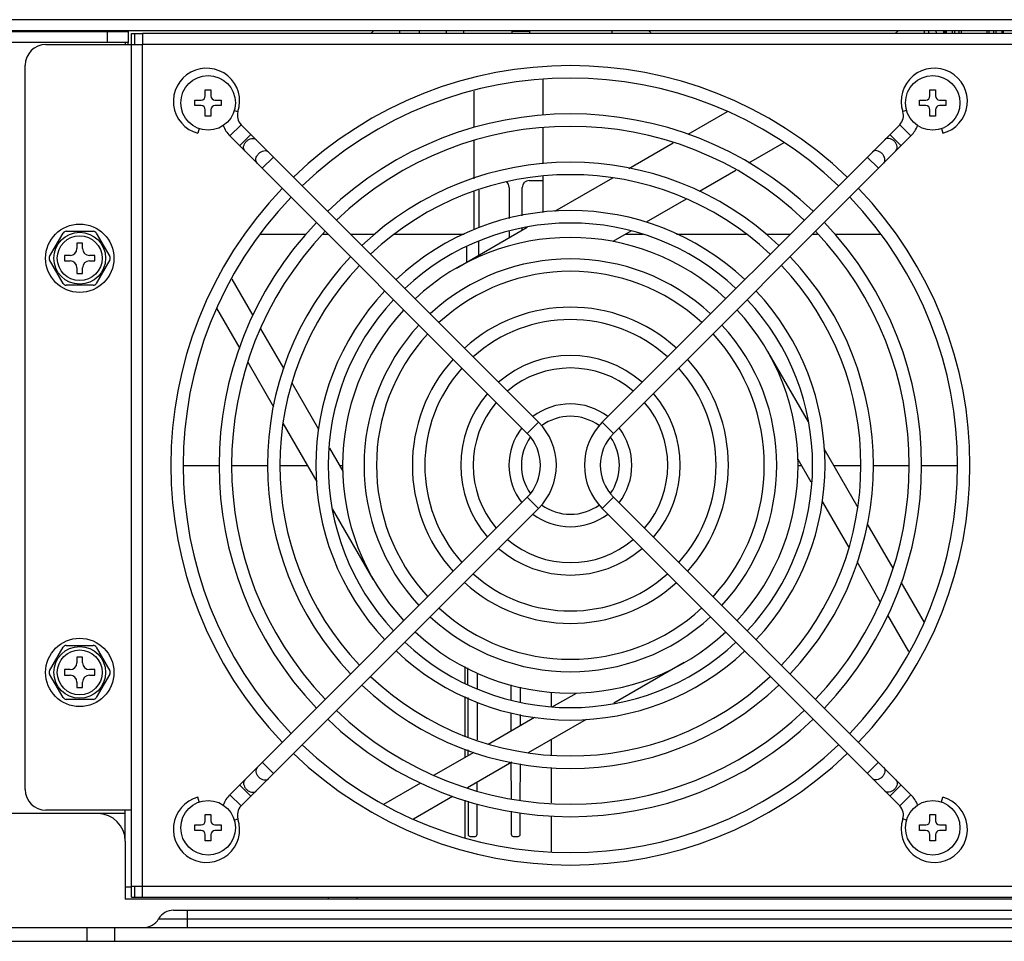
# Model space of a CAD drawing. Header units: millimetres. Extents: x 0 to 2125, y 1 to 1486.
# Tile 8 of 55: x 158 to 301, y 410 to 544. Entities that reach past the tile are written whole.
import ezdxf

# ---------------------------------------------------------------- set-up
doc = ezdxf.new("R2010")
doc.units = ezdxf.units.MM
doc.header["$LTSCALE"] = 77.505185
doc.layers.get('0').update_dxf_attribs({"linetype": 'CONTINUOUS'})

msp = doc.modelspace()

# ---------------------------------------------------------------- linework, layer by layer
at = {"linetype": 'Continuous'}
for p, q in [((465.27839, 543.67469), (144.47839, 543.67469)), ((141.47839, 541.97469), (173.77839, 541.97469)), ((465.27839, 542.07469), (144.47839, 542.07469)), ((167.89742, 542.07469), (167.89742, 541.97469)), ((170.77839, 541.97469), (170.77839, 540.37469)), ((173.77839, 541.97469), (173.77839, 540.37469)), ((174.27839, 540.07469), (174.27839, 541.67469)), ((174.27839, 541.67469), (175.87839, 541.67469)), ((174.77839, 540.07469), (174.77839, 541.67469)), ((175.87839, 541.67469), (175.87839, 540.07469)), ((433.87839, 541.67469), (175.87839, 541.67469)), ((213.11687, 542.07469), (213.11687, 541.67469)), ((215.9453, 542.07469), (215.9453, 541.67469)), ((219.87839, 542.07469), (219.87839, 541.67469)), ((222.37839, 542.07469), (222.37839, 541.67469)), ((229.37839, 542.07469), (229.37839, 541.67469)), ((231.94785, 541.97469), (229.37839, 541.97469)), ((231.94767, 542.07469), (231.94767, 541.67469)), ((243.89742, 542.07469), (243.89742, 541.67469)), ((289.11687, 542.07469), (289.11687, 541.67469)), ((289.77839, 542.07469), (289.77839, 541.72469)), ((290.96889, 541.67469), (290.85166, 542.07469)), ((291.9453, 542.07469), (291.9453, 541.67469)), ((292.17839, 541.67469), (292.17839, 542.07469)), ((292.37839, 541.67469), (292.37839, 542.07469)), ((293.17839, 542.07469), (293.17839, 541.67469)), ((293.57839, 541.67469), (293.57839, 542.07469)), ((294.17839, 542.07469), (294.17839, 541.67469)), ((294.47839, 542.07469), (294.47839, 541.67469)), ((298.27839, 541.67469), (298.27839, 542.07469)), ((298.57839, 541.67469), (298.57839, 542.07469)), ((299.17839, 542.07469), (299.17839, 541.67469)), ((299.57839, 541.67469), (299.57839, 542.07469)), ((300.37839, 542.07469), (300.37839, 541.67469)), ((300.57839, 542.07469), (300.57839, 541.67469)), ((173.77839, 540.37469), (141.47839, 540.37469)), ((161.87839, 540.07469), (175.87839, 540.07469)), ((173.37839, 540.37469), (173.37839, 540.07469)), ((173.74873, 540.37469), (173.74873, 540.07469)), ((174.27839, 418.17469), (174.27839, 540.07469)), ((175.87839, 418.17469), (175.87839, 540.07469)), ((433.87839, 540.07469), (175.87839, 540.07469)), ((158.87839, 432.17469), (158.87839, 537.07469)), ((233.87839, 535.07033), (233.87839, 529.83367)), ((184.97839, 532.62469), (184.97839, 533.52469)), ((184.97839, 533.52469), (185.77839, 533.52469)), ((185.77839, 533.52469), (185.77839, 532.62469)), ((223.87839, 533.34495), (223.87839, 528.03689)), ((289.97839, 532.62469), (289.97839, 533.52469)), ((289.97839, 533.52469), (290.77839, 533.52469)), ((290.77839, 533.52469), (290.77839, 532.62469)), ((183.47839, 531.22469), (183.47839, 532.02469)), ((183.47839, 532.02469), (184.37839, 532.02469)), ((184.37839, 531.22469), (183.47839, 531.22469)), ((186.37839, 532.02469), (187.27839, 532.02469)), ((187.27839, 531.22469), (186.37839, 531.22469)), ((187.27839, 532.02469), (187.27839, 531.22469)), ((288.47839, 531.22469), (288.47839, 532.02469)), ((288.47839, 532.02469), (289.37839, 532.02469)), ((289.37839, 531.22469), (288.47839, 531.22469)), ((291.37839, 532.02469), (292.27839, 532.02469)), ((292.27839, 531.22469), (291.37839, 531.22469)), ((292.27839, 532.02469), (292.27839, 531.22469)), ((184.97839, 529.72469), (184.97839, 530.62469)), ((185.77839, 529.72469), (184.97839, 529.72469)), ((185.77839, 530.62469), (185.77839, 529.72469)), ((189.16596, 530.53279), (189.71201, 530.35343)), ((254.9384, 527.07942), (260.6257, 530.36298)), ((286.59081, 530.53279), (286.04477, 530.35343)), ((289.97839, 529.72469), (289.97839, 530.62469)), ((290.77839, 529.72469), (289.97839, 529.72469)), ((290.77839, 530.62469), (290.77839, 529.72469)), ((184.09172, 527.89538), (183.90939, 527.21492)), ((188.53513, 526.84161), (190.16147, 528.46796)), ((190.16147, 528.46796), (233.25443, 485.375)), ((233.87839, 527.93861), (233.87839, 522.79352)), ((285.5953, 528.46796), (242.50235, 485.375)), ((287.22165, 526.84161), (285.5953, 528.46796)), ((291.66505, 527.89538), (291.84738, 527.21492)), ((188.53513, 526.84161), (231.62808, 483.74866)), ((189.94934, 525.4274), (191.57568, 527.05374)), ((287.22165, 526.84161), (244.1287, 483.74866)), ((285.80744, 525.4274), (284.18109, 527.05374)), ((223.87839, 526.17354), (223.87839, 520.63775)), ((246.34812, 522.11981), (252.7842, 525.83569)), ((268.8236, 525.85844), (263.67402, 522.88532)), ((193.23218, 522.14455), (194.85853, 523.7709)), ((282.52459, 522.14455), (280.89825, 523.7709)), ((233.87839, 520.97827), (233.87839, 515.73424)), ((235.61235, 515.92151), (244.0047, 520.76684)), ((261.85307, 521.834), (256.59255, 518.79683)), ((229.00654, 519.37785), (229.02068, 514.90006)), ((230.88729, 515.27782), (230.90024, 519.37785)), ((231.90023, 520.37469), (233.87839, 520.37469)), ((223.87839, 518.74042), (223.87839, 513.22404)), ((224.63808, 513.54821), (224.65523, 518.98004)), ((254.66311, 517.68287), (248.84451, 514.3235)), ((162.41939, 509.37469), (164.38238, 512.77469)), ((164.8154, 513.02469), (168.74138, 513.02469)), ((169.17439, 512.77469), (171.13738, 509.37469)), ((199.52832, 512.57469), (192.98168, 512.57469)), ((202.80204, 512.57469), (202.06742, 512.57469)), ((209.49414, 512.57469), (206.05473, 512.57469)), ((222.50673, 512.57469), (212.41401, 512.57469)), ((221.37839, 507.70353), (231.59555, 513.60242)), ((229.02672, 512.98569), (229.02945, 512.12088)), ((230.8807, 513.18969), (230.88146, 513.43098)), ((246.64062, 513.05109), (244.03315, 511.54566)), ((248.44199, 512.57469), (245.81549, 512.57469)), ((263.34276, 512.57469), (253.25005, 512.57469)), ((269.70204, 512.57469), (266.26263, 512.57469)), ((273.68935, 512.57469), (272.95473, 512.57469)), ((282.7751, 512.57469), (276.22845, 512.57469)), ((166.37839, 511.32469), (166.37839, 510.52469)), ((167.17839, 511.32469), (166.37839, 511.32469)), ((167.17839, 510.52469), (167.17839, 511.32469)), ((222.87839, 508.56956), (222.87839, 510.78634)), ((224.62554, 509.57828), (224.63191, 511.59465)), ((164.57839, 509.52469), (164.57839, 508.72469)), ((165.37839, 509.52469), (164.57839, 509.52469)), ((168.97839, 509.52469), (168.17839, 509.52469)), ((168.97839, 508.72469), (168.97839, 509.52469)), ((164.38238, 505.47469), (162.41939, 508.87469)), ((164.57839, 508.72469), (165.37839, 508.72469)), ((168.17839, 508.72469), (168.97839, 508.72469)), ((171.13738, 508.87469), (169.17439, 505.47469)), ((166.37839, 507.72469), (166.37839, 506.92469)), ((166.37839, 506.92469), (167.17839, 506.92469)), ((167.17839, 506.92469), (167.17839, 507.72469)), ((168.74138, 505.22469), (164.8154, 505.22469)), ((188.81863, 506.09868), (191.87272, 500.80884)), ((190.00323, 496.04689), (186.64011, 501.872)), ((192.98016, 498.89071), (196.33041, 493.08789)), ((266.45723, 495.62469), (272.35611, 485.40753)), ((194.90134, 487.56312), (191.1674, 494.03051)), ((197.50745, 491.04921), (201.37058, 484.35808)), ((201.16859, 476.70793), (196.23735, 485.24909)), ((231.62808, 483.74866), (233.25443, 485.375)), ((244.1287, 483.74866), (242.50235, 485.375)), ((202.97197, 481.58438), (204.88964, 478.26288)), ((274.58818, 481.54146), (279.51943, 473.0003)), ((272.78481, 476.665), (270.86713, 479.98651)), ((181.77839, 479.07469), (186.97839, 479.07469)), ((188.77839, 479.07469), (193.97839, 479.07469)), ((195.77839, 479.07469), (199.80214, 479.07469)), ((204.42094, 479.07469), (204.87839, 479.07469)), ((270.87839, 479.07469), (271.39357, 479.07469)), ((276.01237, 479.07469), (279.97839, 479.07469)), ((281.77839, 479.07469), (286.97839, 479.07469)), ((288.77839, 479.07469), (293.97839, 479.07469)), ((231.62808, 474.50073), (188.53513, 431.40778)), ((231.62808, 474.50073), (233.25443, 472.87439)), ((244.1287, 474.50073), (242.50235, 472.87439)), ((244.1287, 474.50073), (287.22165, 431.40778)), ((278.24933, 467.20017), (274.3862, 473.89131)), ((233.25443, 472.87439), (190.16147, 429.78143)), ((209.29955, 462.62469), (203.40067, 472.84186)), ((242.50235, 472.87439), (285.5953, 429.78143)), ((280.85543, 470.68627), (284.58938, 464.21888)), ((282.77662, 459.35868), (279.42636, 465.16149)), ((285.75354, 462.2025), (289.11667, 456.37739)), ((286.93814, 452.15071), (283.88405, 457.44054)), ((162.41939, 449.37469), (164.38238, 452.77469)), ((164.8154, 453.02469), (168.74138, 453.02469)), ((169.17439, 452.77469), (171.13738, 449.37469)), ((166.37839, 451.32469), (166.37839, 450.52469)), ((167.17839, 451.32469), (166.37839, 451.32469)), ((167.17839, 450.52469), (167.17839, 451.32469)), ((164.57839, 449.52469), (164.57839, 448.72469)), ((165.37839, 449.52469), (164.57839, 449.52469)), ((168.97839, 449.52469), (168.17839, 449.52469)), ((168.97839, 448.72469), (168.97839, 449.52469)), ((222.62839, 447.5666), (222.62839, 449.9833)), ((222.98253, 449.79165), (222.99003, 447.4168)), ((254.37839, 450.54586), (244.16122, 444.64697)), ((164.38238, 445.47469), (162.41939, 448.87469)), ((164.57839, 448.72469), (165.37839, 448.72469)), ((168.17839, 448.72469), (168.97839, 448.72469)), ((171.13738, 448.87469), (169.17439, 445.47469)), ((224.42715, 446.75334), (224.43426, 449.00601)), ((166.37839, 447.72469), (166.37839, 446.92469)), ((166.37839, 446.92469), (167.17839, 446.92469)), ((167.17839, 446.92469), (167.17839, 447.72469)), ((229.23408, 447.32099), (229.24091, 445.15982)), ((230.66478, 444.81476), (230.67163, 446.98526)), ((168.74138, 445.22469), (164.8154, 445.22469)), ((222.62839, 439.89455), (222.62839, 445.6243)), ((222.99617, 445.47196), (223.01416, 439.77555)), ((235.12839, 444.14198), (235.12839, 446.24156)), ((235.25381, 444.12308), (238.74021, 446.13595)), ((224.40376, 439.34692), (224.42088, 444.76818)), ((225.95387, 438.75375), (232.67501, 442.63421)), ((229.24685, 443.27957), (229.25512, 440.65973)), ((230.65421, 441.4675), (230.65913, 443.02635)), ((240.14443, 442.32787), (231.75207, 437.48255)), ((222.62839, 436.83379), (222.62839, 438.01613)), ((235.12839, 437.14241), (235.12839, 439.43186)), ((218.11237, 434.22646), (223.93748, 437.58959)), ((223.0201, 437.8953), (223.02273, 437.06146)), ((193.23218, 436.10483), (194.85853, 434.47849)), ((229.40866, 436.12958), (222.97258, 432.4137)), ((229.26968, 436.04934), (229.28602, 430.87354)), ((230.61984, 430.58339), (230.63659, 435.8878)), ((235.12839, 430.22138), (235.12839, 435.34745)), ((282.52459, 436.10483), (280.89825, 434.47849)), ((189.94934, 432.82199), (191.57568, 431.19565)), ((210.8685, 430.04421), (216.19424, 433.11903)), ((223.03729, 432.45107), (223.03749, 432.38949)), ((224.38037, 431.9407), (224.38444, 433.22884)), ((285.80744, 432.82199), (284.18109, 431.19565)), ((184.09172, 430.35401), (183.90939, 431.03447)), ((188.53513, 431.40778), (190.16147, 429.78143)), ((220.81837, 431.16997), (215.13108, 427.88641)), ((287.22165, 431.40778), (285.5953, 429.78143)), ((291.66505, 430.35401), (291.84738, 431.03447)), ((222.62839, 425.17636), (222.62839, 430.62584)), ((223.04354, 430.471), (223.05869, 425.67375)), ((224.36058, 425.67375), (224.37457, 430.10456)), ((169.37839, 428.67469), (141.87839, 428.67469)), ((174.27839, 429.17469), (161.87839, 429.17469)), ((173.37839, 428.67469), (169.37839, 428.67469)), ((173.37839, 424.67469), (173.37839, 429.17469)), ((184.97839, 427.62469), (184.97839, 428.52469)), ((184.97839, 428.52469), (185.77839, 428.52469)), ((185.77839, 428.52469), (185.77839, 427.62469)), ((229.29183, 429.03488), (229.30244, 425.67375)), ((230.60433, 425.67375), (230.61404, 428.74725)), ((235.12839, 423.15548), (235.12839, 428.34335)), ((289.97839, 427.62469), (289.97839, 428.52469)), ((289.97839, 428.52469), (290.77839, 428.52469)), ((290.77839, 428.52469), (290.77839, 427.62469)), ((183.47839, 426.22469), (183.47839, 427.02469)), ((183.47839, 427.02469), (184.37839, 427.02469)), ((186.37839, 427.02469), (187.27839, 427.02469)), ((187.27839, 427.02469), (187.27839, 426.22469)), ((189.16596, 427.7166), (189.71201, 427.89596)), ((286.59081, 427.7166), (286.04477, 427.89596)), ((288.47839, 426.22469), (288.47839, 427.02469)), ((288.47839, 427.02469), (289.37839, 427.02469)), ((291.37839, 427.02469), (292.27839, 427.02469)), ((292.27839, 427.02469), (292.27839, 426.22469)), ((184.37839, 426.22469), (183.47839, 426.22469)), ((184.97839, 424.72469), (184.97839, 425.62469)), ((185.77839, 425.62469), (185.77839, 424.72469)), ((187.27839, 426.22469), (186.37839, 426.22469)), ((223.35869, 425.37469), (224.06058, 425.37469)), ((229.60244, 425.37469), (230.30433, 425.37469)), ((289.37839, 426.22469), (288.47839, 426.22469)), ((289.97839, 424.72469), (289.97839, 425.62469)), ((290.77839, 425.62469), (290.77839, 424.72469)), ((292.27839, 426.22469), (291.37839, 426.22469)), ((173.37839, 424.67469), (173.37839, 416.27469)), ((185.77839, 424.72469), (184.97839, 424.72469)), ((290.77839, 424.72469), (289.97839, 424.72469)), ((173.37839, 418.07469), (174.27839, 418.07469)), ((174.27839, 416.57469), (174.27839, 418.17469)), ((174.27839, 418.17469), (175.87839, 418.17469)), ((174.77839, 416.57469), (174.77839, 418.17469)), ((175.87839, 416.57469), (175.87839, 418.17469)), ((175.87839, 418.17469), (433.87839, 418.17469)), ((436.37839, 416.27469), (173.37839, 416.27469)), ((174.27839, 416.57469), (175.87839, 416.57469)), ((175.87839, 416.57469), (433.87839, 416.57469)), ((202.88253, 416.57469), (202.70933, 416.27469)), ((206.87424, 416.57469), (207.04745, 416.27469)), ((180.37839, 414.67469), (429.37839, 414.67469)), ((182.37839, 412.17469), (182.37839, 414.67469)), ((178.21333, 413.42471), (182.37839, 413.42469)), ((182.37839, 413.42469), (431.54344, 413.42471)), ((139.87839, 412.17469), (469.87839, 412.17469)), ((167.87839, 410.17469), (167.87839, 412.17469)), ((171.87839, 410.17469), (171.87839, 412.17469)), ((141.87839, 410.17469), (467.87839, 410.17469))]:
    msp.add_line(p, q, dxfattribs=at)
for centre, radius in [((185.37839, 531.62469), 3.95), ((290.37839, 531.62469), 3.95), ((166.77839, 509.12469), 4.95), ((166.77839, 509.12469), 3.75), ((166.77839, 509.12469), 3.25), ((166.77839, 449.12469), 4.95), ((166.77839, 449.12469), 3.75), ((166.77839, 449.12469), 3.25), ((185.37839, 426.62469), 3.95), ((290.37839, 426.62469), 3.95)]:
    msp.add_circle(centre, radius, dxfattribs=at)
for centre, radius, start, end in [((161.87839, 537.07469), 3, 90, 180), ((185.15172, 531.85136), 4.8, 341.8160667, 255), ((237.87839, 479.12469), 57.9, 46.1372653, 133.8627347), ((290.60505, 531.85136), 4.8, 285, 198.1839333), ((237.87839, 479.12469), 56.1, 46.1738284, 133.8261716), ((184.37839, 532.62469), 0.6, 270, 0), ((186.37839, 532.62469), 0.6, 180, 270), ((289.37839, 532.62469), 0.6, 270, 0), ((291.37839, 532.62469), 0.6, 180, 270), ((184.37839, 530.62469), 0.6, 0, 90), ((186.37839, 530.62469), 0.6, 90, 180), ((289.37839, 530.62469), 0.6, 0, 90), ((291.37839, 530.62469), 0.6, 90, 180), ((191.46962, 529.7761), 1.85, 161.8160667, 225), ((237.87839, 479.12469), 50.9, 46.2939812, 133.7060188), ((284.28716, 529.7761), 1.85, 315, 18.1839333), ((191.46962, 529.7761), 4.15, 199.9900964, 225), ((237.87839, 479.12469), 49.1, 46.3430991, 133.6569009), ((284.28716, 529.7761), 4.15, 315, 340.0099036), ((237.87839, 479.12469), 43.9, 46.5021905, 133.4978095), ((237.87839, 479.12469), 42.1, 46.5664172, 133.4335828), ((228.00654, 519.37469), 1, 0.1809334, 54.9720934), ((231.90023, 519.37469), 1, 90, 179.8190666), ((237.87839, 479.12469), 57.9, 136.1418318, 223.8581682), ((237.87839, 479.12469), 56.1, 136.1755109, 223.8244891), ((237.87839, 479.12469), 56.1, 316.1755109, 43.8244891), ((237.87839, 479.12469), 57.9, 316.1418318, 43.8581682), ((237.87839, 479.12469), 36.9, 46.7915579, 133.2084421), ((237.87839, 479.12469), 50.9, 136.2956024, 223.7043976), ((237.87839, 479.12469), 35.1, 46.8832788, 133.1167212), ((237.87839, 479.12469), 50.9, 316.2956024, 43.7043976), ((164.8154, 512.52469), 0.5, 90, 150), ((168.74138, 512.52469), 0.5, 30, 90), ((237.87839, 479.12469), 49.1, 136.3430991, 223.6569009), ((237.87839, 479.12469), 49.1, 316.3430991, 43.6569009), ((237.87839, 479.12469), 33, 46.9981037, 133.0018963), ((162.85241, 509.12469), 0.5, 150, 210), ((165.37839, 510.52469), 1, 270, 0), ((168.17839, 510.52469), 1, 180, 270), ((170.70437, 509.12469), 0.5, 330, 30), ((165.37839, 507.72469), 1, 0, 90), ((168.17839, 507.72469), 1, 90, 180), ((237.87839, 479.12469), 43.9, 136.5003662, 223.4996338), ((237.87839, 479.12469), 42.1, 136.5646431, 223.4353569), ((237.87839, 479.12469), 29.9, 47.2040308, 132.7959692), ((237.87839, 479.12469), 42.1, 316.5646431, 43.4353569), ((237.87839, 479.12469), 43.9, 316.5003662, 43.4996338), ((237.87839, 479.12469), 28.1, 47.3454738, 132.6545262), ((164.8154, 505.72469), 0.5, 210, 270), ((168.74138, 505.72469), 0.5, 270, 330), ((237.87839, 479.12469), 36.9, 136.7855576, 223.2144424), ((237.87839, 479.12469), 36.9, 316.7855576, 43.2144424), ((237.87839, 479.12469), 35.1, 136.8772785, 223.1227215), ((237.87839, 479.12469), 35.1, 316.8772785, 43.1227215), ((237.87839, 479.12469), 33, 137.0038821, 222.9961179), ((237.87839, 479.12469), 22.9, 47.8809542, 132.1190458), ((237.87839, 479.12469), 33, 317.0038821, 42.9961179), ((237.87839, 479.12469), 29.9, 137.212134, 222.787866), ((237.87839, 479.12469), 21.1, 48.1267228, 131.8732772), ((237.87839, 479.12469), 29.9, 317.212134, 42.787866), ((237.87839, 479.12469), 28.1, 137.353577, 222.646423), ((237.87839, 479.12469), 28.1, 317.353577, 42.646423), ((237.87839, 479.12469), 22.9, 137.8809542, 222.1190458), ((237.87839, 479.12469), 15.9, 49.1600278, 130.8399722), ((237.87839, 479.12469), 22.9, 317.8809542, 42.1190458), ((237.87839, 479.12469), 21.1, 138.1267228, 221.8732772), ((237.87839, 479.12469), 14.1, 49.7032225, 130.2967775), ((237.87839, 479.12469), 21.1, 318.1267228, 41.8732772), ((237.87839, 479.12469), 15.9, 139.1616336, 220.8383664), ((237.87839, 479.12469), 15.9, 319.1616336, 40.8383664), ((237.87839, 479.12469), 14.1, 139.7032225, 220.2967775), ((237.87839, 479.12469), 8.9, 52.4476631, 127.5523369), ((237.87839, 479.12469), 14.1, 319.7032225, 40.2967775), ((227.00412, 479.12469), 8.83927, 315, 45), ((237.87839, 479.12469), 7.1, 53.715913, 126.284087), ((248.75266, 479.12469), 8.83927, 135, 225), ((237.87839, 479.12469), 8.9, 142.4353541, 217.5646459), ((227.00412, 479.12469), 6.53927, 315, 45), ((248.75266, 479.12469), 6.53927, 135, 225), ((237.87839, 479.12469), 8.9, 322.4353541, 37.5646459), ((237.87839, 479.12469), 7.1, 145.1785737, 214.8214263), ((237.87839, 479.12469), 7.1, 325.1785737, 34.8214263), ((237.87839, 479.12469), 7.1, 233.715913, 306.284087), ((237.87839, 479.12469), 8.9, 232.4476631, 307.5523369), ((237.87839, 479.12469), 14.1, 229.7032225, 310.2967775), ((237.87839, 479.12469), 15.9, 229.1600278, 310.8399722), ((237.87839, 479.12469), 21.1, 228.1267228, 311.8732772), ((237.87839, 479.12469), 22.9, 227.8809542, 312.1190458), ((237.87839, 479.12469), 28.1, 227.3454738, 312.6545262), ((237.87839, 479.12469), 29.9, 227.2040308, 312.7959692), ((237.87839, 479.12469), 33, 226.9981037, 313.0018963), ((164.8154, 452.52469), 0.5, 90, 150), ((168.74138, 452.52469), 0.5, 30, 90), ((237.87839, 479.12469), 35.1, 226.8832788, 313.1167212), ((237.87839, 479.12469), 36.9, 226.7915579, 313.2084421), ((165.37839, 450.52469), 1, 270, 0), ((168.17839, 450.52469), 1, 180, 270), ((162.85241, 449.12469), 0.5, 150, 210), ((165.37839, 447.72469), 1, 0, 90), ((168.17839, 447.72469), 1, 90, 180), ((170.70437, 449.12469), 0.5, 330, 30), ((237.87839, 479.12469), 42.1, 226.5664172, 313.4335828), ((237.87839, 479.12469), 43.9, 226.5021905, 313.4978095), ((164.8154, 445.72469), 0.5, 210, 270), ((168.74138, 445.72469), 0.5, 270, 330), ((237.87839, 479.12469), 50.9, 226.2939812, 313.7060188), ((237.87839, 479.12469), 49.1, 226.3430991, 313.6569009), ((237.87839, 479.12469), 56.1, 226.1738284, 313.8261716), ((237.87839, 479.12469), 57.9, 226.1372653, 313.8627347), ((161.87839, 432.17469), 3, 180, 270), ((185.15172, 426.39803), 4.8, 105, 18.1839333), ((191.46962, 428.47328), 4.15, 135, 160.0099036), ((290.60505, 426.39803), 4.8, 161.8160667, 75), ((284.28716, 428.47328), 4.15, 19.9900964, 45), ((191.46962, 428.47328), 1.85, 135, 198.1839333), ((284.28716, 428.47328), 1.85, 341.8160667, 45), ((169.37839, 424.67469), 4, 0, 90), ((184.37839, 427.62469), 0.6, 270, 0), ((186.37839, 427.62469), 0.6, 180, 270), ((289.37839, 427.62469), 0.6, 270, 0), ((291.37839, 427.62469), 0.6, 180, 270), ((184.37839, 425.62469), 0.6, 0, 90), ((186.37839, 425.62469), 0.6, 90, 180), ((223.35869, 425.67469), 0.3, 180.1809334, 270), ((224.06058, 425.67469), 0.3, 270, 359.8190666), ((229.60244, 425.67469), 0.3, 180.1809334, 270), ((230.30433, 425.67469), 0.3, 270, 359.8190666), ((289.37839, 425.62469), 0.6, 0, 90), ((291.37839, 425.62469), 0.6, 90, 180), ((180.37839, 412.17469), 2.5, 89.9998963, 149.9995578), ((176.04826, 414.67469), 2.5, 270.0023726, 330.0004422)]:
    msp.add_arc(centre, radius, start, end, dxfattribs=at)
for points, knots in [([(209.58133, 542.07469), (209.46918, 542.07469), (209.22507, 541.98797), (209.06886, 541.79076), (209.00709, 541.67704)], [0, 0, 0, 0, 0.464280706, 1, 1, 1, 1]), ([(249.60256, 541.67701), (249.54025, 541.79099), (249.38251, 541.98841), (249.13731, 542.07469), (249.02463, 542.07469)], [0, 0, 0, 0, 0.535486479, 1, 1, 1, 1]), ([(285.58133, 542.07469), (285.46918, 542.07469), (285.22507, 541.98797), (285.06886, 541.79076), (285.00709, 541.67704)], [0, 0, 0, 0, 0.464280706, 1, 1, 1, 1]), ([(190.69934, 524.6774), (190.62314, 524.75359), (190.50897, 524.96675), (190.511, 525.3436), (190.65703, 525.73032), (190.92331, 526.07977), (191.27277, 526.34605), (191.65948, 526.49208), (192.03634, 526.49411), (192.24949, 526.37994), (192.32568, 526.30374)], [0, 0, 0, 0, 0.104733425, 0.222327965, 0.356015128, 0.5, 0.643984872, 0.777672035, 0.895266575, 1, 1, 1, 1]), ([(285.05744, 524.6774), (285.13363, 524.75359), (285.2478, 524.96675), (285.24578, 525.3436), (285.09974, 525.73032), (284.83346, 526.07977), (284.48401, 526.34605), (284.0973, 526.49208), (283.72044, 526.49411), (283.50729, 526.37994), (283.43109, 526.30374)], [0, 0, 0, 0, 0.104733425, 0.222327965, 0.356015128, 0.5, 0.643984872, 0.777672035, 0.895266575, 1, 1, 1, 1]), ([(192.48218, 522.89455), (192.40599, 522.97075), (192.29182, 523.1839), (192.29384, 523.56076), (192.43987, 523.94747), (192.70615, 524.29693), (193.05561, 524.56321), (193.44232, 524.70924), (193.81918, 524.71126), (194.03233, 524.59709), (194.10853, 524.5209)], [0, 0, 0, 0, 0.104733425, 0.222327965, 0.356015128, 0.5, 0.643984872, 0.777672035, 0.895266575, 1, 1, 1, 1]), ([(283.27459, 522.89455), (283.35079, 522.97075), (283.46496, 523.1839), (283.46293, 523.56076), (283.3169, 523.94747), (283.05062, 524.29693), (282.70117, 524.56321), (282.31445, 524.70924), (281.9376, 524.71126), (281.72444, 524.59709), (281.64825, 524.5209)], [0, 0, 0, 0, 0.104733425, 0.222327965, 0.356015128, 0.5, 0.643984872, 0.777672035, 0.895266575, 1, 1, 1, 1]), ([(192.48218, 435.35483), (192.40599, 435.27864), (192.29182, 435.06549), (192.29384, 434.68863), (192.43987, 434.30191), (192.70615, 433.95246), (193.05561, 433.68618), (193.44232, 433.54015), (193.81918, 433.53812), (194.03233, 433.65229), (194.10853, 433.72849)], [0, 0, 0, 0, 0.104733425, 0.222327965, 0.356015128, 0.5, 0.643984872, 0.777672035, 0.895266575, 1, 1, 1, 1]), ([(283.27459, 435.35483), (283.35079, 435.27864), (283.46496, 435.06549), (283.46293, 434.68863), (283.3169, 434.30191), (283.05062, 433.95246), (282.70117, 433.68618), (282.31445, 433.54015), (281.9376, 433.53812), (281.72444, 433.65229), (281.64825, 433.72849)], [0, 0, 0, 0, 0.104733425, 0.222327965, 0.356015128, 0.5, 0.643984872, 0.777672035, 0.895266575, 1, 1, 1, 1]), ([(190.69934, 433.57199), (190.62314, 433.4958), (190.50897, 433.28264), (190.511, 432.90578), (190.65703, 432.51907), (190.92331, 432.16962), (191.27277, 431.90334), (191.65948, 431.7573), (192.03634, 431.75528), (192.24949, 431.86945), (192.32568, 431.94565)], [0, 0, 0, 0, 0.104733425, 0.222327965, 0.356015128, 0.5, 0.643984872, 0.777672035, 0.895266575, 1, 1, 1, 1]), ([(285.05744, 433.57199), (285.13363, 433.4958), (285.2478, 433.28264), (285.24578, 432.90578), (285.09974, 432.51907), (284.83346, 432.16962), (284.48401, 431.90334), (284.0973, 431.7573), (283.72044, 431.75528), (283.50729, 431.86945), (283.43109, 431.94565)], [0, 0, 0, 0, 0.104733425, 0.222327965, 0.356015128, 0.5, 0.643984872, 0.777672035, 0.895266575, 1, 1, 1, 1])]:
    msp.add_open_spline(points, degree=3, knots=knots, dxfattribs=at)

doc.saveas('drawing.dxf')
